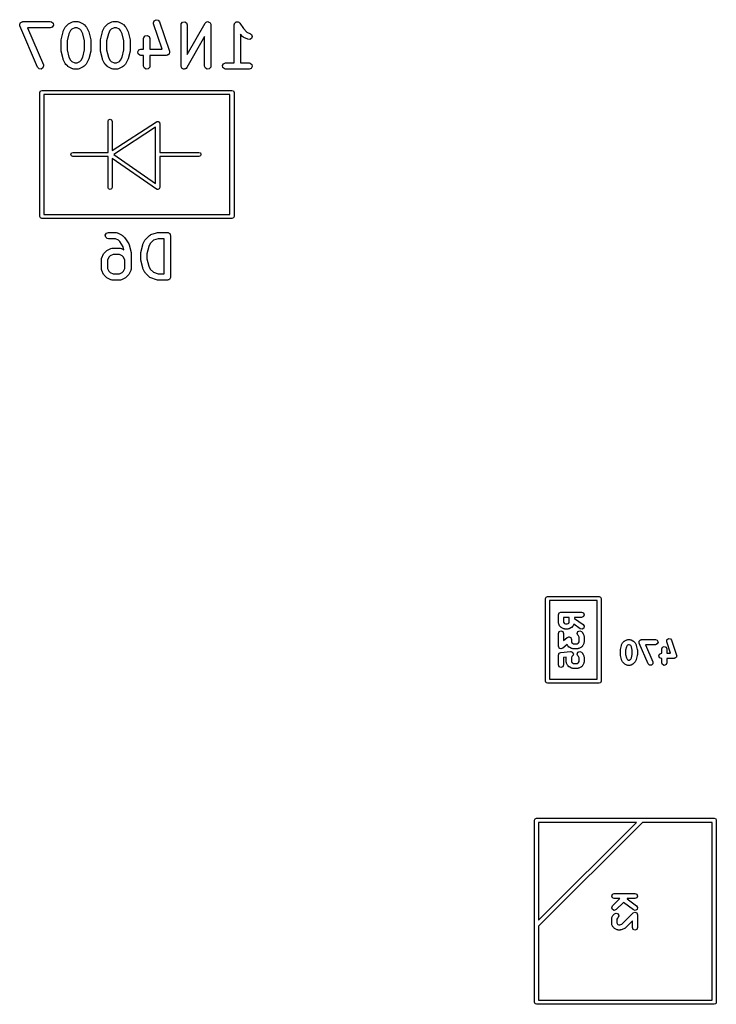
# Model space of a CAD drawing. Extents: x -30 to 247, y -88 to 102.
# Tile 10 of 26: x 68 to 85, y 21 to 45. Entities that reach past the tile are written whole.
import ezdxf

# ---------------------------------------------------------------- set-up
doc = ezdxf.new("R2010")
doc.units = 0
doc.layers.add('BLACK', color=7, linetype='CONTINUOUS')

msp = doc.modelspace()

# ---------------------------------------------------------------- linework, layer by layer
at = {"layer": 'BLACK', "linetype": 'CONTINUOUS'}
for p, q in [((68.0332, 44.7932), (68.0358, 44.8017)), ((68.0392, 44.7678), (68.0332, 44.7932)), ((68.0342, 44.8104), (68.043, 44.8256)), ((68.0358, 44.8017), (68.0342, 44.8104)), ((68.4677, 43.7678), (68.0392, 44.7678)), ((68.043, 44.8256), (68.048, 44.8423)), ((68.048, 44.8423), (68.0555, 44.8472)), ((68.0555, 44.8472), (68.0599, 44.8548)), ((68.0599, 44.8548), (68.0763, 44.8608)), ((68.0763, 44.8608), (68.091, 44.8704)), ((68.091, 44.8704), (68.0998, 44.8694)), ((68.0998, 44.8694), (68.1081, 44.8724)), ((68.1081, 44.8724), (68.7748, 44.8724)), ((68.7748, 44.8724), (68.8004, 44.8679)), ((68.8004, 44.8679), (68.8397, 44.8349)), ((68.8486, 44.7844), (68.823, 44.7399)), ((68.8397, 44.8349), (68.8486, 44.7844)), ((69.1503, 44.7552), (69.1979, 44.8028)), ((69.1979, 44.8028), (69.2163, 44.8157)), ((69.2163, 44.8157), (69.2174, 44.8168)), ((69.2174, 44.8168), (69.3126, 44.8645)), ((69.3126, 44.8645), (69.3376, 44.8719)), ((69.3376, 44.8719), (69.342, 44.8708)), ((69.342, 44.8708), (69.3462, 44.8724)), ((69.3462, 44.8724), (69.4414, 44.8724)), ((69.4414, 44.8724), (69.4671, 44.8679)), ((69.4671, 44.8679), (69.4705, 44.865)), ((69.4705, 44.865), (69.475, 44.8645)), ((69.475, 44.8645), (69.5702, 44.8168)), ((69.5702, 44.8168), (69.5882, 44.8035)), ((69.5882, 44.8035), (69.5897, 44.8028)), ((69.5897, 44.8028), (69.6373, 44.7552)), ((70.1027, 44.7552), (70.1503, 44.8028)), ((70.1503, 44.8028), (70.1687, 44.8157)), ((70.1687, 44.8157), (70.1698, 44.8168)), ((70.1698, 44.8168), (70.265, 44.8645)), ((70.265, 44.8645), (70.29, 44.8719)), ((70.29, 44.8719), (70.2944, 44.8708)), ((70.2944, 44.8708), (70.2986, 44.8724)), ((70.2986, 44.8724), (70.3938, 44.8724)), ((70.3938, 44.8724), (70.4195, 44.8679)), ((70.4195, 44.8679), (70.4229, 44.865)), ((70.4229, 44.865), (70.4273, 44.8645)), ((70.4273, 44.8645), (70.5226, 44.8168)), ((70.5226, 44.8168), (70.5406, 44.8035)), ((70.5406, 44.8035), (70.5421, 44.8028)), ((70.5421, 44.8028), (70.5897, 44.7552)), ((71.2712, 44.847), (71.2901, 44.8948)), ((71.275, 44.8213), (71.2712, 44.847)), ((71.4802, 44.2057), (71.275, 44.8213)), ((71.2901, 44.8948), (71.3352, 44.9192)), ((71.3352, 44.9192), (71.3854, 44.9089)), ((71.3854, 44.9089), (71.4173, 44.8687)), ((71.4173, 44.8687), (71.6554, 44.1544)), ((71.9379, 44.7974), (71.9424, 44.823)), ((71.9379, 43.7974), (71.9379, 44.7974)), ((71.9424, 44.823), (71.9754, 44.8623)), ((71.9754, 44.8623), (72.0259, 44.8712)), ((72.0259, 44.8712), (72.0703, 44.8456)), ((72.0703, 44.8456), (72.0879, 44.7974)), ((72.0879, 44.0798), (72.5192, 44.8346)), ((72.0879, 44.7974), (72.0879, 44.0798)), ((72.5192, 44.8346), (72.5358, 44.8546)), ((72.5358, 44.8546), (72.5423, 44.857)), ((72.5423, 44.857), (72.5468, 44.8623)), ((72.5468, 44.8623), (72.5658, 44.8657)), ((72.5658, 44.8657), (72.584, 44.8724)), ((72.584, 44.8724), (72.5905, 44.87)), ((72.5905, 44.87), (72.5973, 44.8712)), ((72.5973, 44.8712), (72.614, 44.8616)), ((72.614, 44.8616), (72.6322, 44.855)), ((72.6322, 44.855), (72.6357, 44.8491)), ((72.6357, 44.8491), (72.6417, 44.8456)), ((72.6417, 44.8456), (72.6483, 44.8274)), ((72.6483, 44.8274), (72.6581, 44.8107)), ((72.6581, 44.8107), (72.6569, 44.8039)), ((72.6569, 44.8039), (72.6593, 44.7974)), ((72.6593, 44.7974), (72.6593, 43.7974)), ((73.2236, 44.7974), (73.2281, 44.823)), ((73.2236, 43.8724), (73.2236, 44.7974)), ((73.2281, 44.823), (73.2309, 44.8263)), ((73.2309, 44.8263), (73.2313, 44.8306)), ((73.2313, 44.8306), (73.2471, 44.8457)), ((73.2471, 44.8457), (73.2611, 44.8623)), ((73.2611, 44.8623), (73.2653, 44.8631)), ((73.2653, 44.8631), (73.2684, 44.8661)), ((73.2684, 44.8661), (73.2902, 44.8675)), ((73.2902, 44.8675), (73.3116, 44.8712)), ((73.3116, 44.8712), (73.3153, 44.8691)), ((73.3153, 44.8691), (73.3196, 44.8694)), ((73.3196, 44.8694), (73.3372, 44.8565)), ((73.3372, 44.8565), (73.356, 44.8456)), ((73.356, 44.8456), (73.3575, 44.8415)), ((73.3575, 44.8415), (73.361, 44.839)), ((73.361, 44.839), (73.4521, 44.7023)), ((68.7748, 44.7224), (68.2218, 44.7224)), ((68.2218, 44.7224), (68.6056, 43.8269)), ((68.823, 44.7399), (68.7748, 44.7224)), ((69.0353, 44.4346), (69.083, 44.6251)), ((69.083, 44.6251), (69.0882, 44.6369)), ((69.0882, 44.6369), (69.0886, 44.6404)), ((69.0886, 44.6404), (69.1363, 44.7357)), ((69.1363, 44.7357), (69.1496, 44.7537)), ((69.1496, 44.7537), (69.1503, 44.7552)), ((69.2265, 44.5807), (69.1831, 44.4072)), ((69.265, 44.6577), (69.2265, 44.5807)), ((69.2954, 44.6881), (69.265, 44.6577)), ((69.3639, 44.7224), (69.2954, 44.6881)), ((69.4237, 44.7224), (69.3639, 44.7224)), ((69.4922, 44.6881), (69.4237, 44.7224)), ((69.5226, 44.6577), (69.4922, 44.6881)), ((69.5611, 44.5807), (69.5226, 44.6577)), ((69.6045, 44.4072), (69.5611, 44.5807)), ((69.6373, 44.7552), (69.6502, 44.7368)), ((69.6502, 44.7368), (69.6514, 44.7357)), ((69.6514, 44.7357), (69.699, 44.6404)), ((69.699, 44.6404), (69.7027, 44.628)), ((69.7027, 44.628), (69.7047, 44.6251)), ((69.7047, 44.6251), (69.7523, 44.4346)), ((69.9877, 44.4346), (70.0353, 44.6251)), ((70.0353, 44.6251), (70.0406, 44.6369)), ((70.0406, 44.6369), (70.041, 44.6404)), ((70.041, 44.6404), (70.0886, 44.7357)), ((70.0886, 44.7357), (70.102, 44.7537)), ((70.102, 44.7537), (70.1027, 44.7552)), ((70.1789, 44.5807), (70.1355, 44.4072)), ((70.2174, 44.6577), (70.1789, 44.5807)), ((70.2478, 44.6881), (70.2174, 44.6577)), ((70.3163, 44.7224), (70.2478, 44.6881)), ((70.3761, 44.7224), (70.3163, 44.7224)), ((70.4446, 44.6881), (70.3761, 44.7224)), ((70.475, 44.6577), (70.4446, 44.6881)), ((70.5135, 44.5807), (70.475, 44.6577)), ((70.5569, 44.4072), (70.5135, 44.5807)), ((70.5897, 44.7552), (70.6026, 44.7368)), ((70.6026, 44.7368), (70.6037, 44.7357)), ((70.6037, 44.7357), (70.6514, 44.6404)), ((70.6514, 44.6404), (70.6551, 44.628)), ((70.6551, 44.628), (70.657, 44.6251)), ((70.657, 44.6251), (70.7047, 44.4346)), ((71.0376, 44.4897), (71.0706, 44.529)), ((71.0706, 44.529), (71.1211, 44.5379)), ((71.1211, 44.5379), (71.1655, 44.5123)), ((73.436, 44.5063), (73.3736, 44.5687)), ((73.3736, 44.5687), (73.3736, 43.8724)), ((73.4521, 44.7023), (73.5335, 44.6209)), ((73.5335, 44.6209), (73.6178, 44.5787)), ((73.6178, 44.5787), (73.6387, 44.5632)), ((73.6387, 44.5632), (73.6591, 44.5162)), ((69.0331, 44.4164), (69.0357, 44.4312)), ((69.0331, 44.1783), (69.0331, 44.4164)), ((69.0357, 44.4312), (69.0353, 44.4346)), ((69.1831, 44.4072), (69.1831, 44.1876)), ((69.6045, 44.1876), (69.6045, 44.4072)), ((69.7523, 44.4346), (69.7533, 44.4197)), ((69.7533, 44.4197), (69.7545, 44.4164)), ((69.7545, 44.4164), (69.7545, 44.1783)), ((69.9855, 44.4164), (69.9881, 44.4312)), ((69.9855, 44.1783), (69.9855, 44.4164)), ((69.9881, 44.4312), (69.9877, 44.4346)), ((70.1355, 44.4072), (70.1355, 44.1876)), ((70.5569, 44.1876), (70.5569, 44.4072)), ((70.7047, 44.4346), (70.7057, 44.4197)), ((70.7057, 44.4197), (70.7069, 44.4164)), ((70.7069, 44.4164), (70.7069, 44.1783)), ((71.0331, 44.464), (71.0376, 44.4897)), ((71.0331, 44.2057), (71.0331, 44.464)), ((71.1655, 44.5123), (71.1831, 44.464)), ((71.1831, 44.464), (71.1831, 44.2057)), ((72.5093, 44.515), (72.078, 43.7602)), ((72.5093, 43.7974), (72.5093, 44.515)), ((73.4375, 44.5056), (73.436, 44.5063)), ((73.4555, 44.4922), (73.4375, 44.5056)), ((73.5507, 44.4446), (73.4555, 44.4922)), ((73.6017, 44.4387), (73.5507, 44.4446)), ((73.6445, 44.467), (73.6017, 44.4387)), ((73.6591, 44.5162), (73.6445, 44.467)), ((69.0343, 44.1751), (69.0331, 44.1783)), ((69.0353, 44.1601), (69.0343, 44.1751)), ((69.083, 43.9697), (69.0353, 44.1601)), ((69.1831, 44.1876), (69.2265, 44.014)), ((69.5611, 44.014), (69.6045, 44.1876)), ((69.7523, 44.1601), (69.7047, 43.9697)), ((69.7545, 44.1783), (69.7519, 44.1636)), ((69.7519, 44.1636), (69.7523, 44.1601)), ((69.9867, 44.1751), (69.9855, 44.1783)), ((69.9877, 44.1601), (69.9867, 44.1751)), ((70.0353, 43.9697), (69.9877, 44.1601)), ((70.1355, 44.1876), (70.1789, 44.014)), ((70.5135, 44.014), (70.5569, 44.1876)), ((70.7047, 44.1601), (70.657, 43.9697)), ((70.7069, 44.1783), (70.7043, 44.1636)), ((70.7043, 44.1636), (70.7047, 44.1601)), ((70.8914, 44.1437), (70.917, 44.1882)), ((70.9003, 44.0932), (70.8914, 44.1437)), ((70.9396, 44.0602), (70.9003, 44.0932)), ((70.917, 44.1882), (70.9652, 44.2057)), ((70.9652, 44.0557), (70.9396, 44.0602)), ((70.9652, 44.2057), (71.0331, 44.2057)), ((71.0331, 44.0557), (70.9652, 44.0557)), ((71.0331, 43.7974), (71.0331, 44.0557)), ((71.1831, 44.2057), (71.4802, 44.2057)), ((71.5843, 44.0557), (71.1831, 44.0557)), ((71.1831, 44.0557), (71.1831, 43.7974)), ((71.5897, 44.0577), (71.5843, 44.0557)), ((71.5953, 44.0565), (71.5897, 44.0577)), ((71.6133, 44.0663), (71.5953, 44.0565)), ((71.6325, 44.0733), (71.6133, 44.0663)), ((71.6354, 44.0782), (71.6325, 44.0733)), ((71.6404, 44.081), (71.6354, 44.0782)), ((71.6479, 44.1), (71.6404, 44.081)), ((71.6581, 44.1177), (71.6479, 44.1)), ((71.6554, 44.1544), (71.6593, 44.1287)), ((71.6593, 44.1287), (71.6572, 44.1233)), ((71.6572, 44.1233), (71.6581, 44.1177)), ((68.6056, 43.8269), (68.6115, 43.8016)), ((69.0849, 43.9667), (69.083, 43.9697)), ((69.0886, 43.9543), (69.0849, 43.9667)), ((69.1363, 43.8591), (69.0886, 43.9543)), ((69.1374, 43.858), (69.1363, 43.8591)), ((69.1503, 43.8396), (69.1374, 43.858)), ((69.1979, 43.792), (69.1503, 43.8396)), ((69.2265, 44.014), (69.265, 43.937)), ((69.265, 43.937), (69.2954, 43.9066)), ((69.2954, 43.9066), (69.3639, 43.8724)), ((69.3639, 43.8724), (69.4237, 43.8724)), ((69.4237, 43.8724), (69.4922, 43.9066)), ((69.4922, 43.9066), (69.5226, 43.937)), ((69.5226, 43.937), (69.5611, 44.014)), ((69.6373, 43.8396), (69.5897, 43.792)), ((69.638, 43.8411), (69.6373, 43.8396)), ((69.6514, 43.8591), (69.638, 43.8411)), ((69.699, 43.9543), (69.6514, 43.8591)), ((69.6994, 43.9578), (69.699, 43.9543)), ((69.7047, 43.9697), (69.6994, 43.9578)), ((70.0373, 43.9667), (70.0353, 43.9697)), ((70.041, 43.9543), (70.0373, 43.9667)), ((70.0886, 43.8591), (70.041, 43.9543)), ((70.0898, 43.858), (70.0886, 43.8591)), ((70.1027, 43.8396), (70.0898, 43.858)), ((70.1503, 43.792), (70.1027, 43.8396)), ((70.1789, 44.014), (70.2174, 43.937)), ((70.2174, 43.937), (70.2478, 43.9066)), ((70.2478, 43.9066), (70.3163, 43.8724)), ((70.3163, 43.8724), (70.3761, 43.8724)), ((70.3761, 43.8724), (70.4446, 43.9066)), ((70.4446, 43.9066), (70.475, 43.937)), ((70.475, 43.937), (70.5135, 44.014)), ((70.5897, 43.8396), (70.5421, 43.792)), ((70.5904, 43.8411), (70.5897, 43.8396)), ((70.6037, 43.8591), (70.5904, 43.8411)), ((70.6514, 43.9543), (70.6037, 43.8591)), ((70.6518, 43.9578), (70.6514, 43.9543)), ((70.657, 43.9697), (70.6518, 43.9578)), ((72.939, 43.8104), (72.9646, 43.8548)), ((72.9479, 43.7599), (72.939, 43.8104)), ((72.9646, 43.8548), (73.0129, 43.8724)), ((73.0129, 43.8724), (73.2236, 43.8724)), ((73.3736, 43.8724), (73.5843, 43.8724)), ((73.5843, 43.8724), (73.6099, 43.8679)), ((73.6099, 43.8679), (73.6492, 43.8349)), ((73.6492, 43.8349), (73.6581, 43.7844)), ((68.5028, 43.7304), (68.4677, 43.7678)), ((68.5538, 43.7244), (68.5028, 43.7304)), ((68.5967, 43.7525), (68.5538, 43.7244)), ((68.6115, 43.8016), (68.5967, 43.7525)), ((69.1994, 43.7913), (69.1979, 43.792)), ((69.2174, 43.7779), (69.1994, 43.7913)), ((69.3126, 43.7303), (69.2174, 43.7779)), ((69.3171, 43.7298), (69.3126, 43.7303)), ((69.3205, 43.7269), (69.3171, 43.7298)), ((69.3462, 43.7224), (69.3205, 43.7269)), ((69.4414, 43.7224), (69.3462, 43.7224)), ((69.4456, 43.7239), (69.4414, 43.7224)), ((69.45, 43.7229), (69.4456, 43.7239)), ((69.475, 43.7303), (69.45, 43.7229)), ((69.5702, 43.7779), (69.475, 43.7303)), ((69.5713, 43.7791), (69.5702, 43.7779)), ((69.5897, 43.792), (69.5713, 43.7791)), ((70.1518, 43.7913), (70.1503, 43.792)), ((70.1698, 43.7779), (70.1518, 43.7913)), ((70.265, 43.7303), (70.1698, 43.7779)), ((70.2695, 43.7298), (70.265, 43.7303)), ((70.2729, 43.7269), (70.2695, 43.7298)), ((70.2986, 43.7224), (70.2729, 43.7269)), ((70.3938, 43.7224), (70.2986, 43.7224)), ((70.398, 43.7239), (70.3938, 43.7224)), ((70.4024, 43.7229), (70.398, 43.7239)), ((70.4273, 43.7303), (70.4024, 43.7229)), ((70.5226, 43.7779), (70.4273, 43.7303)), ((70.5237, 43.7791), (70.5226, 43.7779)), ((70.5421, 43.792), (70.5237, 43.7791)), ((71.0506, 43.7492), (71.0331, 43.7974)), ((71.0951, 43.7235), (71.0506, 43.7492)), ((71.1456, 43.7324), (71.0951, 43.7235)), ((71.1786, 43.7717), (71.1456, 43.7324)), ((71.1831, 43.7974), (71.1786, 43.7717)), ((71.9402, 43.7909), (71.9379, 43.7974)), ((71.9391, 43.784), (71.9402, 43.7909)), ((71.9488, 43.7673), (71.9391, 43.784)), ((71.9554, 43.7492), (71.9488, 43.7673)), ((71.9614, 43.7457), (71.9554, 43.7492)), ((71.9649, 43.7397), (71.9614, 43.7457)), ((71.9831, 43.7332), (71.9649, 43.7397)), ((71.9998, 43.7235), (71.9831, 43.7332)), ((72.0067, 43.7247), (71.9998, 43.7235)), ((72.0132, 43.7224), (72.0067, 43.7247)), ((72.0313, 43.7291), (72.0132, 43.7224)), ((72.0504, 43.7324), (72.0313, 43.7291)), ((72.0548, 43.7377), (72.0504, 43.7324)), ((72.0613, 43.7401), (72.0548, 43.7377)), ((72.078, 43.7602), (72.0613, 43.7401)), ((72.5268, 43.7492), (72.5093, 43.7974)), ((72.5713, 43.7235), (72.5268, 43.7492)), ((72.6218, 43.7324), (72.5713, 43.7235)), ((72.6548, 43.7717), (72.6218, 43.7324)), ((72.6593, 43.7974), (72.6548, 43.7717)), ((72.9872, 43.7269), (72.9479, 43.7599)), ((73.0129, 43.7224), (72.9872, 43.7269)), ((73.5843, 43.7224), (73.0129, 43.7224)), ((73.6325, 43.7399), (73.5843, 43.7224)), ((73.6581, 43.7844), (73.6325, 43.7399)), ((68.52, 43.16), (68.5346, 43.1954)), ((68.52, 40.16), (68.52, 43.16)), ((68.5346, 43.1954), (68.57, 43.21)), ((68.57, 43.21), (73.17, 43.21)), ((68.62, 43.11), (68.62, 40.21)), ((73.12, 43.11), (68.62, 43.11)), ((73.12, 40.21), (73.12, 43.11)), ((73.17, 43.21), (73.2054, 43.1954)), ((73.2054, 43.1954), (73.22, 43.16)), ((73.22, 43.16), (73.22, 40.16)), ((70.1706, 42.4611), (70.1852, 42.4965)), ((70.1706, 41.711), (70.1706, 42.4611)), ((70.1852, 42.4965), (70.2206, 42.5111)), ((70.2206, 42.5111), (70.2559, 42.4965)), ((70.2559, 42.4965), (70.2706, 42.4611)), ((70.2706, 42.4611), (70.2706, 41.7532)), ((70.2706, 41.7532), (71.3439, 42.4522)), ((71.3439, 42.4522), (71.358, 42.4548)), ((71.358, 42.4548), (71.3712, 42.4603)), ((71.3712, 42.4603), (71.3762, 42.4582)), ((71.3762, 42.4582), (71.3815, 42.4592)), ((71.3815, 42.4592), (71.3933, 42.4512)), ((71.3933, 42.4512), (71.4065, 42.4457)), ((71.4065, 42.4457), (71.4086, 42.4407)), ((71.4086, 42.4407), (71.4131, 42.4376)), ((71.4131, 42.4376), (71.4157, 42.4235)), ((71.4157, 42.4235), (71.4212, 42.4103)), ((71.4212, 42.4103), (71.4212, 41.711)), ((71.3212, 42.3181), (70.3101, 41.6597)), ((71.3212, 40.9566), (71.3212, 42.3181)), ((69.2689, 41.661), (69.2835, 41.6964)), ((69.2835, 41.6964), (69.3189, 41.711)), ((69.3189, 41.711), (70.1706, 41.711)), ((71.4212, 41.711), (72.3694, 41.711)), ((72.3694, 41.711), (72.4048, 41.6964)), ((72.4048, 41.6964), (72.4194, 41.661)), ((69.2835, 41.6257), (69.2689, 41.661)), ((69.3189, 41.611), (69.2835, 41.6257)), ((70.1706, 41.611), (69.3189, 41.611)), ((70.1706, 40.8609), (70.1706, 41.611)), ((71.3426, 40.8199), (70.2706, 41.5654)), ((70.2706, 41.5654), (70.2706, 40.8609)), ((70.3101, 41.6597), (71.3212, 40.9566)), ((72.3694, 41.611), (71.4212, 41.611)), ((71.4212, 41.611), (71.4212, 40.8609)), ((72.4048, 41.6257), (72.3694, 41.611)), ((72.4194, 41.661), (72.4048, 41.6257)), ((70.1852, 40.8256), (70.1706, 40.8609)), ((70.2206, 40.8109), (70.1852, 40.8256)), ((70.2559, 40.8256), (70.2206, 40.8109)), ((70.2706, 40.8609), (70.2559, 40.8256)), ((71.3573, 40.8167), (71.3426, 40.8199)), ((71.3712, 40.8109), (71.3573, 40.8167)), ((71.3755, 40.8127), (71.3712, 40.8109)), ((71.38, 40.8117), (71.3755, 40.8127)), ((71.3927, 40.8198), (71.38, 40.8117)), ((71.4065, 40.8256), (71.3927, 40.8198)), ((71.4083, 40.8299), (71.4065, 40.8256)), ((71.4122, 40.8324), (71.4083, 40.8299)), ((71.4154, 40.847), (71.4122, 40.8324)), ((71.4212, 40.8609), (71.4154, 40.847)), ((68.5346, 40.1246), (68.52, 40.16)), ((68.57, 40.11), (68.5346, 40.1246)), ((73.17, 40.11), (68.57, 40.11)), ((68.62, 40.21), (73.12, 40.21)), ((73.2054, 40.1246), (73.17, 40.11)), ((73.22, 40.16), (73.2054, 40.1246)), ((70.1313, 39.7548), (70.1795, 39.7724)), ((70.1795, 39.7724), (70.37, 39.7724)), ((70.37, 39.7724), (70.3957, 39.7679)), ((70.3957, 39.7679), (70.3991, 39.765)), ((70.3991, 39.765), (70.4035, 39.7645)), ((70.4035, 39.7645), (70.4988, 39.7168)), ((71.2034, 39.7209), (71.3463, 39.7685)), ((71.3463, 39.7685), (71.3685, 39.7718)), ((71.3685, 39.7718), (71.37, 39.7724)), ((71.37, 39.7724), (71.6081, 39.7724)), ((71.6081, 39.7724), (71.6178, 39.7707)), ((71.6178, 39.7707), (71.6211, 39.7712)), ((71.6211, 39.7712), (71.624, 39.7696)), ((71.624, 39.7696), (71.6337, 39.7679)), ((71.6337, 39.7679), (71.6487, 39.7553)), ((70.1057, 39.7104), (70.1313, 39.7548)), ((70.1146, 39.6599), (70.1057, 39.7104)), ((70.1539, 39.6269), (70.1146, 39.6599)), ((70.1795, 39.6224), (70.1539, 39.6269)), ((70.3523, 39.6224), (70.1795, 39.6224)), ((70.4208, 39.5881), (70.3523, 39.6224)), ((70.4546, 39.5544), (70.4208, 39.5881)), ((70.5385, 39.4285), (70.4546, 39.5544)), ((70.4988, 39.7168), (70.5168, 39.7035)), ((70.5168, 39.7035), (70.5183, 39.7028)), ((70.5183, 39.7028), (70.5659, 39.6552)), ((70.5659, 39.6552), (70.5724, 39.6458)), ((70.5724, 39.6458), (70.5753, 39.6437)), ((70.5753, 39.6437), (70.6705, 39.5009)), ((71.0172, 39.4928), (71.0648, 39.5881)), ((71.0648, 39.5881), (71.0782, 39.6061)), ((71.0782, 39.6061), (71.0789, 39.6076)), ((71.0789, 39.6076), (71.1741, 39.7028)), ((71.1741, 39.7028), (71.1954, 39.7177)), ((71.2677, 39.5842), (71.1935, 39.5101)), ((71.1954, 39.7177), (71.1999, 39.7181)), ((71.1999, 39.7181), (71.2034, 39.7209)), ((71.3822, 39.6224), (71.2677, 39.5842)), ((71.5331, 39.6224), (71.3822, 39.6224)), ((71.5331, 38.7724), (71.5331, 39.6224)), ((71.6487, 39.7553), (71.6655, 39.7456)), ((71.6655, 39.7456), (71.6679, 39.7392)), ((71.6679, 39.7392), (71.673, 39.7349)), ((71.673, 39.7349), (71.6764, 39.7157)), ((71.6764, 39.7157), (71.6831, 39.6974)), ((71.6831, 39.6974), (71.6831, 38.6974)), ((70.0789, 39.2742), (70.1265, 39.3218)), ((70.1265, 39.3218), (70.1449, 39.3347)), ((70.1449, 39.3347), (70.146, 39.3359)), ((70.146, 39.3359), (70.2412, 39.3835)), ((70.2412, 39.3835), (70.2662, 39.3909)), ((70.2662, 39.3909), (70.2705, 39.3899)), ((70.2705, 39.3899), (70.2748, 39.3914)), ((70.2748, 39.3914), (70.4652, 39.3914)), ((70.4652, 39.3914), (70.4909, 39.3869)), ((70.4909, 39.3869), (70.4943, 39.384)), ((70.4943, 39.384), (70.4988, 39.3835)), ((70.4988, 39.3835), (70.557, 39.3544)), ((70.557, 39.3544), (70.5385, 39.4285)), ((70.6705, 39.5009), (70.6806, 39.4778)), ((70.6806, 39.4778), (70.6809, 39.4775)), ((70.6809, 39.4775), (70.7285, 39.287)), ((70.7285, 39.287), (70.7295, 39.2721)), ((70.9639, 39.287), (71.0115, 39.4775)), ((70.9643, 39.2836), (70.9639, 39.287)), ((71.0115, 39.4775), (71.0168, 39.4893)), ((71.0168, 39.4893), (71.0172, 39.4928)), ((71.155, 39.4331), (71.1117, 39.2596)), ((71.1935, 39.5101), (71.155, 39.4331)), ((70.0093, 39.126), (70.0138, 39.1516)), ((70.0093, 38.8879), (70.0093, 39.126)), ((70.0138, 39.1516), (70.0167, 39.155)), ((70.0167, 39.155), (70.0172, 39.1595)), ((70.0172, 39.1595), (70.0648, 39.2547)), ((70.0648, 39.2547), (70.0782, 39.2727)), ((70.0782, 39.2727), (70.0789, 39.2742)), ((70.1935, 39.1768), (70.1593, 39.1082)), ((70.1593, 39.1082), (70.1593, 38.9056)), ((70.224, 39.2072), (70.1935, 39.1768)), ((70.2925, 39.2414), (70.224, 39.2072)), ((70.4475, 39.2414), (70.2925, 39.2414)), ((70.516, 39.2072), (70.4475, 39.2414)), ((70.5465, 39.1768), (70.516, 39.2072)), ((70.5807, 39.1082), (70.5465, 39.1768)), ((70.5807, 38.9056), (70.5807, 39.1082)), ((70.7295, 39.2721), (70.7307, 39.2688)), ((70.7307, 39.2688), (70.7307, 38.8879)), ((70.9617, 39.2688), (70.9643, 39.2836)), ((70.9617, 39.126), (70.9617, 39.2688)), ((70.9629, 39.1227), (70.9617, 39.126)), ((70.9639, 39.1078), (70.9629, 39.1227)), ((71.0115, 38.9173), (70.9639, 39.1078)), ((71.1117, 39.2596), (71.1117, 39.1352)), ((71.1117, 39.1352), (71.155, 38.9617)), ((70.0108, 38.8836), (70.0093, 38.8879)), ((70.0098, 38.8793), (70.0108, 38.8836)), ((70.0172, 38.8543), (70.0098, 38.8793)), ((70.0648, 38.7591), (70.0172, 38.8543)), ((70.1593, 38.9056), (70.1935, 38.837)), ((70.1935, 38.837), (70.224, 38.8066)), ((70.516, 38.8066), (70.5465, 38.837)), ((70.5465, 38.837), (70.5807, 38.9056)), ((70.7228, 38.8543), (70.6752, 38.7591)), ((70.7233, 38.8588), (70.7228, 38.8543)), ((70.7262, 38.8622), (70.7233, 38.8588)), ((70.7307, 38.8879), (70.7262, 38.8622)), ((71.0135, 38.9143), (71.0115, 38.9173)), ((71.0172, 38.9019), (71.0135, 38.9143)), ((71.0648, 38.8067), (71.0172, 38.9019)), ((71.155, 38.9617), (71.1935, 38.8847)), ((71.1935, 38.8847), (71.2677, 38.8106)), ((71.2677, 38.8106), (71.3822, 38.7724)), ((70.066, 38.758), (70.0648, 38.7591)), ((70.0789, 38.7396), (70.066, 38.758)), ((70.1265, 38.692), (70.0789, 38.7396)), ((70.128, 38.6913), (70.1265, 38.692)), ((70.146, 38.6779), (70.128, 38.6913)), ((70.2412, 38.6303), (70.146, 38.6779)), ((70.224, 38.8066), (70.2925, 38.7724)), ((70.2457, 38.6298), (70.2412, 38.6303)), ((70.2491, 38.6269), (70.2457, 38.6298)), ((70.2748, 38.6224), (70.2491, 38.6269)), ((70.4652, 38.6224), (70.2748, 38.6224)), ((70.2925, 38.7724), (70.4475, 38.7724)), ((70.4475, 38.7724), (70.516, 38.8066)), ((70.4694, 38.6239), (70.4652, 38.6224)), ((70.4738, 38.6229), (70.4694, 38.6239)), ((70.4988, 38.6303), (70.4738, 38.6229)), ((70.594, 38.6779), (70.4988, 38.6303)), ((70.5951, 38.6791), (70.594, 38.6779)), ((70.6135, 38.692), (70.5951, 38.6791)), ((70.6611, 38.7396), (70.6135, 38.692)), ((70.6618, 38.7411), (70.6611, 38.7396)), ((70.6752, 38.7591), (70.6618, 38.7411)), ((71.066, 38.8056), (71.0648, 38.8067)), ((71.0789, 38.7872), (71.066, 38.8056)), ((71.1741, 38.692), (71.0789, 38.7872)), ((71.1782, 38.6901), (71.1741, 38.692)), ((71.1805, 38.6863), (71.1782, 38.6901)), ((71.2034, 38.6738), (71.1805, 38.6863)), ((71.3463, 38.6262), (71.2034, 38.6738)), ((71.3479, 38.6263), (71.3463, 38.6262)), ((71.37, 38.6224), (71.3479, 38.6263)), ((71.6081, 38.6224), (71.37, 38.6224)), ((71.3822, 38.7724), (71.5331, 38.7724)), ((71.6264, 38.629), (71.6081, 38.6224)), ((71.6456, 38.6324), (71.6264, 38.629)), ((71.6499, 38.6376), (71.6456, 38.6324)), ((71.6563, 38.6399), (71.6499, 38.6376)), ((71.666, 38.6568), (71.6563, 38.6399)), ((71.6786, 38.6717), (71.666, 38.6568)), ((71.6803, 38.6815), (71.6786, 38.6717)), ((71.682, 38.6844), (71.6803, 38.6815)), ((71.6831, 38.6974), (71.6814, 38.6876)), ((71.6814, 38.6876), (71.682, 38.6844)), ((80.755, 30.9225), (80.7696, 30.9579)), ((80.7696, 30.9579), (80.805, 30.9725)), ((80.805, 30.9725), (82.055, 30.9725)), ((82.055, 30.9725), (82.0904, 30.9579)), ((82.0904, 30.9579), (82.105, 30.9225)), ((80.755, 28.9225), (80.755, 30.9225)), ((80.855, 30.8725), (80.855, 28.9725)), ((82.005, 30.8725), (80.855, 30.8725)), ((82.005, 28.9725), (82.005, 30.8725)), ((82.105, 30.9225), (82.105, 28.9225)), ((81.0688, 30.5296), (81.0871, 30.5738)), ((81.0688, 30.3392), (81.0688, 30.5296)), ((81.0871, 30.5738), (81.1313, 30.5921)), ((81.1313, 30.5921), (81.6313, 30.5921)), ((81.6313, 30.5921), (81.6755, 30.5738)), ((81.6755, 30.4854), (81.6313, 30.4671)), ((81.6755, 30.5738), (81.6938, 30.5296)), ((81.6938, 30.5296), (81.6755, 30.4854)), ((81.0744, 30.3257), (81.0688, 30.3392)), ((81.0754, 30.3112), (81.0744, 30.3257)), ((81.0992, 30.2636), (81.0754, 30.3112)), ((81.107, 30.2569), (81.0992, 30.2636)), ((81.1109, 30.2474), (81.107, 30.2569)), ((81.1347, 30.2235), (81.1109, 30.2474)), ((81.3307, 30.4671), (81.1938, 30.4671)), ((81.1938, 30.4671), (81.1938, 30.3539)), ((81.1938, 30.3539), (81.2065, 30.3286)), ((81.2065, 30.3286), (81.2159, 30.3191)), ((81.2159, 30.3191), (81.2413, 30.3064)), ((81.2413, 30.3064), (81.2832, 30.3064)), ((81.2832, 30.3064), (81.3086, 30.3191)), ((81.3086, 30.3191), (81.318, 30.3286)), ((81.318, 30.3286), (81.3307, 30.3539)), ((81.3307, 30.3539), (81.3307, 30.4671)), ((81.4136, 30.2474), (81.3898, 30.2235)), ((81.4175, 30.2569), (81.4136, 30.2474)), ((81.4253, 30.2636), (81.4175, 30.2569)), ((81.4432, 30.2993), (81.4253, 30.2636)), ((81.5955, 30.1927), (81.4432, 30.2993)), ((81.6313, 30.4671), (81.4557, 30.4671)), ((81.4557, 30.4671), (81.4557, 30.4431)), ((81.4557, 30.4431), (81.6672, 30.2951)), ((81.6672, 30.2951), (81.6929, 30.2548)), ((81.6929, 30.2548), (81.6825, 30.2081)), ((81.0688, 30.0773), (81.0871, 30.1215)), ((81.0688, 29.7677), (81.0688, 30.0773)), ((81.0871, 30.1215), (81.1313, 30.1398)), ((81.1313, 30.1398), (81.1755, 30.1215)), ((81.1442, 30.2196), (81.1347, 30.2235)), ((81.151, 30.2118), (81.1442, 30.2196)), ((81.1986, 30.188), (81.151, 30.2118)), ((81.1755, 30.1215), (81.1938, 30.0773)), ((81.1938, 30.0773), (81.1938, 29.9055)), ((81.2131, 30.187), (81.1986, 30.188)), ((81.2265, 30.1814), (81.2131, 30.187)), ((81.298, 30.1814), (81.2265, 30.1814)), ((81.3114, 30.187), (81.298, 30.1814)), ((81.3259, 30.188), (81.3114, 30.187)), ((81.3735, 30.2118), (81.3259, 30.188)), ((81.3803, 30.2196), (81.3735, 30.2118)), ((81.3898, 30.2235), (81.3803, 30.2196)), ((81.5212, 30.0773), (81.5395, 30.1215)), ((81.5395, 30.0331), (81.5212, 30.0773)), ((81.5395, 30.1215), (81.5837, 30.1398)), ((81.5561, 30.0164), (81.5395, 30.0331)), ((81.5688, 29.9911), (81.5561, 30.0164)), ((81.5837, 30.1398), (81.6279, 30.1215)), ((81.6422, 30.1824), (81.5955, 30.1927)), ((81.6279, 30.1215), (81.6517, 30.0976)), ((81.6825, 30.2081), (81.6422, 30.1824)), ((81.6517, 30.0976), (81.6556, 30.0881)), ((81.6556, 30.0881), (81.6634, 30.0814)), ((81.6634, 30.0814), (81.6872, 30.0338)), ((81.6872, 30.0338), (81.6882, 30.0193)), ((81.6882, 30.0193), (81.6938, 30.0058)), ((81.6938, 30.0058), (81.6938, 29.863)), ((81.0772, 29.7474), (81.0688, 29.7677)), ((81.2772, 29.8124), (81.1725, 29.7207)), ((81.1938, 29.9055), (81.2806, 29.9814)), ((81.2897, 29.7874), (81.2772, 29.8124)), ((81.2806, 29.9814), (81.3015, 29.9885)), ((81.2975, 29.7807), (81.2897, 29.7874)), ((81.3014, 29.7712), (81.2975, 29.7807)), ((81.3252, 29.7474), (81.3014, 29.7712)), ((81.3015, 29.9885), (81.3218, 29.9969)), ((81.3218, 29.9969), (81.3238, 29.9961)), ((81.3238, 29.9961), (81.3259, 29.9968)), ((81.3259, 29.9968), (81.3457, 29.987)), ((81.3457, 29.987), (81.366, 29.9786)), ((81.366, 29.9786), (81.3668, 29.9765)), ((81.3668, 29.9765), (81.3688, 29.9756)), ((81.3688, 29.9756), (81.3759, 29.9547)), ((81.3759, 29.9547), (81.3843, 29.9344)), ((81.3843, 29.9344), (81.3843, 29.8777)), ((81.3843, 29.8777), (81.397, 29.8524)), ((81.397, 29.8524), (81.4064, 29.8429)), ((81.4064, 29.8429), (81.4318, 29.8302)), ((81.4318, 29.8302), (81.5213, 29.8302)), ((81.5213, 29.8302), (81.5467, 29.8429)), ((81.5467, 29.8429), (81.5561, 29.8524)), ((81.5561, 29.8524), (81.5688, 29.8777)), ((81.5688, 29.8777), (81.5688, 29.9911)), ((81.6517, 29.7712), (81.6279, 29.7474)), ((81.6556, 29.7807), (81.6517, 29.7712)), ((81.6634, 29.7874), (81.6556, 29.7807)), ((81.6872, 29.835), (81.6634, 29.7874)), ((81.6882, 29.8495), (81.6872, 29.835)), ((81.6938, 29.863), (81.6882, 29.8495)), ((82.5703, 29.6934), (82.5941, 29.7886)), ((82.5941, 29.7886), (82.5984, 29.7943)), ((82.5984, 29.7943), (82.5989, 29.8014)), ((82.5989, 29.8014), (82.6227, 29.849)), ((82.6227, 29.849), (82.6304, 29.8558)), ((82.6304, 29.8558), (82.6344, 29.8653)), ((82.6344, 29.8653), (82.6582, 29.8891)), ((82.6582, 29.8891), (82.6677, 29.893)), ((82.6677, 29.893), (82.6744, 29.9008)), ((82.6744, 29.9008), (82.722, 29.9246)), ((82.7299, 29.7841), (82.7137, 29.7516)), ((82.722, 29.9246), (82.7366, 29.9256)), ((82.7394, 29.7935), (82.7299, 29.7841)), ((82.7366, 29.9256), (82.75, 29.9312)), ((82.7648, 29.8062), (82.7394, 29.7935)), ((82.75, 29.9312), (82.7976, 29.9312)), ((82.7829, 29.8062), (82.7648, 29.8062)), ((82.8082, 29.7935), (82.7829, 29.8062)), ((82.7976, 29.9312), (82.8111, 29.9256)), ((82.8177, 29.784), (82.8082, 29.7935)), ((82.8111, 29.9256), (82.8256, 29.9246)), ((82.8339, 29.7516), (82.8177, 29.784)), ((82.8256, 29.9246), (82.8732, 29.9008)), ((82.8732, 29.9008), (82.8799, 29.893)), ((82.8799, 29.893), (82.8894, 29.8891)), ((82.8894, 29.8891), (82.9132, 29.8653)), ((82.9132, 29.8653), (82.9172, 29.8558)), ((82.9172, 29.8558), (82.9249, 29.849)), ((82.9249, 29.849), (82.9488, 29.8014)), ((82.9488, 29.8014), (82.9493, 29.7943)), ((82.9493, 29.7943), (82.9535, 29.7886)), ((82.9535, 29.7886), (82.9773, 29.6934)), ((83.0208, 29.8687), (83.0254, 29.8798)), ((83.0257, 29.8569), (83.0208, 29.8687)), ((83.0253, 29.8919), (83.0342, 29.9011)), ((83.0254, 29.8798), (83.0253, 29.8919)), ((83.0259, 29.8441), (83.0257, 29.8569)), ((83.2402, 29.3441), (83.0259, 29.8441)), ((83.0342, 29.9011), (83.0391, 29.9129)), ((83.0391, 29.9129), (83.0503, 29.9175)), ((83.0503, 29.9175), (83.0587, 29.9261)), ((83.0587, 29.9261), (83.0715, 29.9263)), ((83.0715, 29.9263), (83.0833, 29.9312)), ((83.0833, 29.9312), (83.4167, 29.9312)), ((83.4167, 29.8062), (83.1781, 29.8062)), ((83.1781, 29.8062), (83.3551, 29.3933)), ((83.4167, 29.9312), (83.4609, 29.9129)), ((83.4609, 29.8245), (83.4167, 29.8062)), ((83.4609, 29.9129), (83.4792, 29.8687)), ((83.4792, 29.8687), (83.4609, 29.8245)), ((83.5868, 29.7462), (83.631, 29.7645)), ((83.631, 29.7645), (83.6751, 29.7462)), ((83.6907, 29.8727), (83.6941, 29.9205)), ((83.7823, 29.5979), (83.6907, 29.8727)), ((83.6941, 29.9205), (83.7302, 29.9518)), ((83.7302, 29.9518), (83.7779, 29.9484)), ((83.7779, 29.9484), (83.8093, 29.9123)), ((83.8093, 29.9123), (83.9283, 29.5551)), ((81.0688, 29.5535), (81.0769, 29.5729)), ((81.0688, 29.3154), (81.0688, 29.5535)), ((81.0769, 29.5729), (81.0829, 29.593)), ((81.0843, 29.7266), (81.0772, 29.7474)), ((81.0829, 29.593), (81.0858, 29.5946)), ((81.0863, 29.7256), (81.0843, 29.7266)), ((81.0858, 29.5946), (81.0871, 29.5976)), ((81.0871, 29.7235), (81.0863, 29.7256)), ((81.1074, 29.7151), (81.0871, 29.7235)), ((81.0871, 29.5976), (81.1066, 29.6057)), ((81.1066, 29.6057), (81.1251, 29.6156)), ((81.1272, 29.7054), (81.1074, 29.7151)), ((81.1251, 29.6156), (81.3632, 29.6395)), ((81.1293, 29.7061), (81.1272, 29.7054)), ((81.1313, 29.7052), (81.1293, 29.7061)), ((81.1516, 29.7137), (81.1313, 29.7052)), ((81.1725, 29.7207), (81.1516, 29.7137)), ((81.3347, 29.7434), (81.3252, 29.7474)), ((81.3415, 29.7356), (81.3347, 29.7434)), ((81.3891, 29.7118), (81.3415, 29.7356)), ((81.3632, 29.6395), (81.3663, 29.6385)), ((81.3663, 29.6385), (81.3694, 29.6398)), ((81.3694, 29.6398), (81.3888, 29.6317)), ((81.3888, 29.6317), (81.409, 29.6256)), ((81.4036, 29.7108), (81.3891, 29.7118)), ((81.4136, 29.5331), (81.397, 29.5164)), ((81.417, 29.7052), (81.4036, 29.7108)), ((81.409, 29.6256), (81.4105, 29.6227)), ((81.4105, 29.6227), (81.4136, 29.6215)), ((81.4136, 29.6215), (81.4216, 29.602)), ((81.4149, 29.5361), (81.4136, 29.5331)), ((81.4178, 29.5377), (81.4149, 29.5361)), ((81.5361, 29.7052), (81.417, 29.7052)), ((81.4239, 29.5578), (81.4178, 29.5377)), ((81.4216, 29.602), (81.4316, 29.5835)), ((81.4319, 29.5773), (81.4239, 29.5578)), ((81.4316, 29.5835), (81.4306, 29.5803)), ((81.4306, 29.5803), (81.4319, 29.5773)), ((81.5212, 29.5773), (81.5395, 29.6215)), ((81.5395, 29.5331), (81.5212, 29.5773)), ((81.5495, 29.7108), (81.5361, 29.7052)), ((81.5395, 29.6215), (81.5837, 29.6398)), ((81.5561, 29.5164), (81.5395, 29.5331)), ((81.564, 29.7118), (81.5495, 29.7108)), ((81.6116, 29.7356), (81.564, 29.7118)), ((81.5837, 29.6398), (81.6279, 29.6215)), ((81.6184, 29.7434), (81.6116, 29.7356)), ((81.6279, 29.7474), (81.6184, 29.7434)), ((81.6279, 29.6215), (81.6517, 29.5976)), ((81.6517, 29.5976), (81.6556, 29.5881)), ((81.6556, 29.5881), (81.6634, 29.5814)), ((81.6634, 29.5814), (81.6872, 29.5338)), ((81.6872, 29.5338), (81.6882, 29.5193)), ((82.5685, 29.6782), (82.5715, 29.6855)), ((82.5685, 29.5592), (82.5685, 29.6782)), ((82.5715, 29.5518), (82.5685, 29.5592)), ((82.5715, 29.6855), (82.5703, 29.6934)), ((82.5703, 29.544), (82.5715, 29.5518)), ((82.5941, 29.4488), (82.5703, 29.544)), ((82.7137, 29.7516), (82.6935, 29.6705)), ((82.6935, 29.6705), (82.6935, 29.5669)), ((82.6935, 29.5669), (82.7137, 29.4857)), ((82.8542, 29.6705), (82.8339, 29.7516)), ((82.8339, 29.4857), (82.8542, 29.5669)), ((82.8542, 29.5669), (82.8542, 29.6705)), ((82.9773, 29.544), (82.9535, 29.4488)), ((82.9773, 29.6934), (82.9761, 29.6855)), ((82.9761, 29.6855), (82.9792, 29.6782)), ((82.9792, 29.5592), (82.9761, 29.5518)), ((82.9761, 29.5518), (82.9773, 29.544)), ((82.9792, 29.6782), (82.9792, 29.5592)), ((83.497, 29.5354), (83.5153, 29.5796)), ((83.5153, 29.4912), (83.497, 29.5354)), ((83.5153, 29.5796), (83.5595, 29.5979)), ((83.5595, 29.5979), (83.5685, 29.5979)), ((83.5685, 29.702), (83.5868, 29.7462)), ((83.5685, 29.5979), (83.5685, 29.702)), ((83.6751, 29.7462), (83.6935, 29.702)), ((83.6935, 29.702), (83.6935, 29.5979)), ((83.6935, 29.5979), (83.7823, 29.5979)), ((83.9315, 29.5354), (83.926, 29.5219)), ((83.9283, 29.5551), (83.9276, 29.5449)), ((83.9276, 29.5449), (83.9315, 29.5354)), ((81.0871, 29.2712), (81.0688, 29.3154)), ((81.1938, 29.3154), (81.1755, 29.2712)), ((81.2593, 29.5034), (81.1938, 29.4969)), ((81.1938, 29.4969), (81.1938, 29.3154)), ((81.2593, 29.3868), (81.2593, 29.5034)), ((81.2649, 29.3733), (81.2593, 29.3868)), ((81.2659, 29.3588), (81.2649, 29.3733)), ((81.2897, 29.3112), (81.2659, 29.3588)), ((81.2975, 29.3045), (81.2897, 29.3112)), ((81.3014, 29.295), (81.2975, 29.3045)), ((81.3252, 29.2712), (81.3014, 29.295)), ((81.397, 29.5164), (81.3843, 29.4911)), ((81.3843, 29.4911), (81.3843, 29.4015)), ((81.3843, 29.4015), (81.397, 29.3762)), ((81.397, 29.3762), (81.4064, 29.3667)), ((81.4064, 29.3667), (81.4318, 29.354)), ((81.4318, 29.354), (81.5213, 29.354)), ((81.5213, 29.354), (81.5467, 29.3667)), ((81.5467, 29.3667), (81.5561, 29.3762)), ((81.5688, 29.4911), (81.5561, 29.5164)), ((81.5561, 29.3762), (81.5688, 29.4015)), ((81.5688, 29.4015), (81.5688, 29.4911)), ((81.6517, 29.295), (81.6279, 29.2712)), ((81.6556, 29.3045), (81.6517, 29.295)), ((81.6634, 29.3112), (81.6556, 29.3045)), ((81.6872, 29.3588), (81.6634, 29.3112)), ((81.6882, 29.3733), (81.6872, 29.3588)), ((81.6882, 29.5193), (81.6938, 29.5058)), ((81.6938, 29.3868), (81.6882, 29.3733)), ((81.6938, 29.5058), (81.6938, 29.3868)), ((82.5984, 29.4431), (82.5941, 29.4488)), ((82.5989, 29.436), (82.5984, 29.4431)), ((82.6227, 29.3884), (82.5989, 29.436)), ((82.6304, 29.3816), (82.6227, 29.3884)), ((82.6344, 29.3721), (82.6304, 29.3816)), ((82.6582, 29.3483), (82.6344, 29.3721)), ((82.6677, 29.3444), (82.6582, 29.3483)), ((82.6744, 29.3366), (82.6677, 29.3444)), ((82.722, 29.3128), (82.6744, 29.3366)), ((82.7137, 29.4857), (82.7299, 29.4533)), ((82.7366, 29.3118), (82.722, 29.3128)), ((82.7299, 29.4533), (82.7394, 29.4439)), ((82.75, 29.3062), (82.7366, 29.3118)), ((82.7394, 29.4439), (82.7648, 29.4312)), ((82.7976, 29.3062), (82.75, 29.3062)), ((82.7648, 29.4312), (82.7829, 29.4312)), ((82.7829, 29.4312), (82.8082, 29.4439)), ((82.8111, 29.3118), (82.7976, 29.3062)), ((82.8082, 29.4439), (82.8177, 29.4533)), ((82.8256, 29.3128), (82.8111, 29.3118)), ((82.8177, 29.4533), (82.8339, 29.4857)), ((82.8732, 29.3366), (82.8256, 29.3128)), ((82.8799, 29.3444), (82.8732, 29.3366)), ((82.8894, 29.3483), (82.8799, 29.3444)), ((82.9132, 29.3721), (82.8894, 29.3483)), ((82.9172, 29.3816), (82.9132, 29.3721)), ((82.9249, 29.3884), (82.9172, 29.3816)), ((82.9488, 29.436), (82.9249, 29.3884)), ((82.9493, 29.4431), (82.9488, 29.436)), ((82.9535, 29.4488), (82.9493, 29.4431)), ((83.2744, 29.3107), (83.2402, 29.3441)), ((83.3222, 29.3112), (83.2744, 29.3107)), ((83.3556, 29.3455), (83.3222, 29.3112)), ((83.3551, 29.3933), (83.3556, 29.3455)), ((83.5595, 29.4729), (83.5153, 29.4912)), ((83.5685, 29.4729), (83.5595, 29.4729)), ((83.5685, 29.3687), (83.5685, 29.4729)), ((83.5868, 29.3245), (83.5685, 29.3687)), ((83.631, 29.3062), (83.5868, 29.3245)), ((83.6751, 29.3245), (83.631, 29.3062)), ((83.6935, 29.3687), (83.6751, 29.3245)), ((83.869, 29.4729), (83.6935, 29.4729)), ((83.6935, 29.4729), (83.6935, 29.3687)), ((83.8785, 29.4768), (83.869, 29.4729)), ((83.8888, 29.4761), (83.8785, 29.4768)), ((83.8998, 29.4856), (83.8888, 29.4761)), ((83.9132, 29.4912), (83.8998, 29.4856)), ((83.9172, 29.5007), (83.9132, 29.4912)), ((83.9249, 29.5074), (83.9172, 29.5007)), ((83.926, 29.5219), (83.9249, 29.5074)), ((81.1313, 29.2529), (81.0871, 29.2712)), ((81.1755, 29.2712), (81.1313, 29.2529)), ((81.3347, 29.2672), (81.3252, 29.2712)), ((81.3415, 29.2595), (81.3347, 29.2672)), ((81.3891, 29.2356), (81.3415, 29.2595)), ((81.4036, 29.2346), (81.3891, 29.2356)), ((81.417, 29.229), (81.4036, 29.2346)), ((81.5361, 29.229), (81.417, 29.229)), ((81.5495, 29.2346), (81.5361, 29.229)), ((81.564, 29.2356), (81.5495, 29.2346)), ((81.6116, 29.2595), (81.564, 29.2356)), ((81.6184, 29.2672), (81.6116, 29.2595)), ((81.6279, 29.2712), (81.6184, 29.2672)), ((80.7696, 28.8871), (80.755, 28.9225)), ((80.805, 28.8725), (80.7696, 28.8871)), ((82.055, 28.8725), (80.805, 28.8725)), ((80.855, 28.9725), (82.005, 28.9725)), ((82.0904, 28.8871), (82.055, 28.8725)), ((82.105, 28.9225), (82.0904, 28.8871)), ((80.49, 25.56), (80.5046, 25.5954)), ((80.49, 21.16), (80.49, 25.56)), ((80.5046, 25.5954), (80.54, 25.61)), ((80.54, 25.61), (84.84, 25.61)), ((83.1007, 25.51), (80.59, 22.9993)), ((80.59, 25.51), (80.59, 23.1407)), ((80.59, 23.1407), (82.9593, 25.51)), ((82.9593, 25.51), (80.59, 25.51)), ((84.79, 25.51), (83.1007, 25.51)), ((84.79, 21.21), (84.79, 25.51)), ((84.84, 25.61), (84.8754, 25.5954)), ((84.8754, 25.5954), (84.89, 25.56)), ((84.89, 25.56), (84.89, 21.16)), ((82.3588, 23.729), (82.3771, 23.7732)), ((82.3771, 23.6849), (82.3588, 23.729)), ((82.3771, 23.7732), (82.4213, 23.7915)), ((82.4213, 23.6665), (82.3771, 23.6849)), ((82.3771, 23.4875), (82.5561, 23.6665)), ((82.4213, 23.7915), (82.9213, 23.7915)), ((82.5561, 23.6665), (82.4213, 23.6665)), ((82.6415, 23.5751), (82.4655, 23.3991)), ((82.8838, 23.3933), (82.6415, 23.5751)), ((82.7329, 23.6665), (82.7307, 23.6644)), ((82.7307, 23.6644), (82.9588, 23.4933)), ((82.9213, 23.6665), (82.7329, 23.6665)), ((82.9213, 23.7915), (82.9655, 23.7732)), ((82.9655, 23.6849), (82.9213, 23.6665)), ((82.9655, 23.7732), (82.9838, 23.729)), ((82.9838, 23.729), (82.9655, 23.6849)), ((82.3588, 23.4433), (82.3771, 23.4875)), ((82.3771, 23.3991), (82.3588, 23.4433)), ((82.4213, 23.3808), (82.3771, 23.3991)), ((82.4655, 23.3991), (82.4213, 23.3808)), ((82.8771, 23.3209), (82.9213, 23.3392)), ((82.9301, 23.3815), (82.8838, 23.3933)), ((82.9213, 23.3392), (82.9655, 23.3209)), ((82.9713, 23.4058), (82.9301, 23.3815)), ((82.9588, 23.4933), (82.9832, 23.4522)), ((82.9832, 23.4522), (82.9713, 23.4058)), ((82.3588, 23.1814), (82.3644, 23.1949)), ((82.3588, 23.0624), (82.3588, 23.1814)), ((82.3644, 23.1949), (82.3654, 23.2094)), ((82.3654, 23.2094), (82.3892, 23.257)), ((82.3892, 23.257), (82.397, 23.2637)), ((82.397, 23.2637), (82.4009, 23.2732)), ((82.4009, 23.2732), (82.4247, 23.2971)), ((82.4247, 23.2971), (82.4689, 23.3154)), ((82.4689, 23.3154), (82.5131, 23.2971)), ((82.4965, 23.192), (82.4838, 23.1667)), ((82.4838, 23.1667), (82.4838, 23.0771)), ((82.5131, 23.2087), (82.4965, 23.192)), ((82.5131, 23.2971), (82.5314, 23.2529)), ((82.5314, 23.2529), (82.5131, 23.2087)), ((82.6018, 23.0456), (82.8771, 23.3209)), ((82.8588, 23.1258), (82.6798, 22.9468)), ((82.8588, 22.9671), (82.8588, 23.1258)), ((82.9655, 23.3209), (82.9838, 23.2767)), ((82.9838, 23.2767), (82.9838, 22.9671)), ((80.59, 22.9993), (80.59, 21.21)), ((82.3644, 23.0489), (82.3588, 23.0624)), ((82.3654, 23.0344), (82.3644, 23.0489)), ((82.3892, 22.9868), (82.3654, 23.0344)), ((82.397, 22.9801), (82.3892, 22.9868)), ((82.4009, 22.9706), (82.397, 22.9801)), ((82.4247, 22.9468), (82.4009, 22.9706)), ((82.4342, 22.9428), (82.4247, 22.9468)), ((82.441, 22.9351), (82.4342, 22.9428)), ((82.4886, 22.9112), (82.441, 22.9351)), ((82.4838, 23.0771), (82.4965, 23.0518)), ((82.5031, 22.9102), (82.4886, 22.9112)), ((82.4965, 23.0518), (82.506, 23.0423)), ((82.5165, 22.9046), (82.5031, 22.9102)), ((82.506, 23.0423), (82.5313, 23.0296)), ((82.5642, 22.9046), (82.5165, 22.9046)), ((82.5313, 23.0296), (82.554, 23.0296)), ((82.554, 23.0296), (82.6018, 23.0456)), ((82.5737, 22.9086), (82.5642, 22.9046)), ((82.5839, 22.9078), (82.5737, 22.9086)), ((82.6554, 22.9317), (82.5839, 22.9078)), ((82.6663, 22.9412), (82.6554, 22.9317)), ((82.6798, 22.9468), (82.6663, 22.9412)), ((82.8771, 22.9229), (82.8588, 22.9671)), ((82.9213, 22.9046), (82.8771, 22.9229)), ((82.9655, 22.9229), (82.9213, 22.9046)), ((82.9838, 22.9671), (82.9655, 22.9229)), ((80.59, 21.21), (84.79, 21.21)), ((80.5046, 21.1246), (80.49, 21.16)), ((80.54, 21.11), (80.5046, 21.1246)), ((84.84, 21.11), (80.54, 21.11)), ((84.8754, 21.1246), (84.84, 21.11)), ((84.89, 21.16), (84.8754, 21.1246))]:
    msp.add_line(p, q, dxfattribs=at)

doc.saveas('drawing.dxf')
